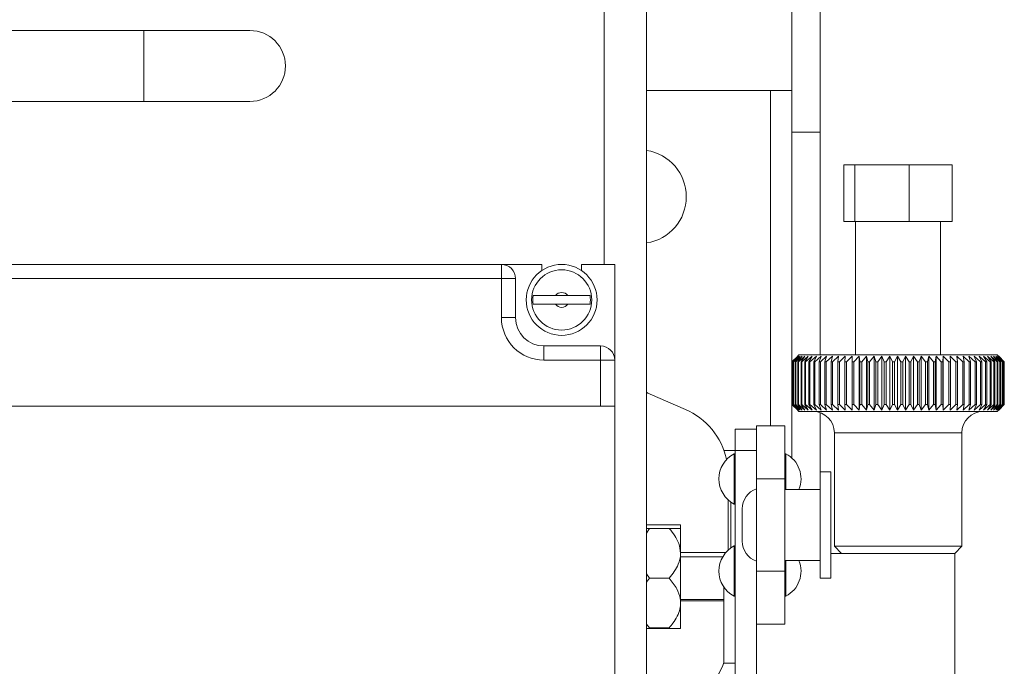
# Model space of a CAD drawing. Header units: millimetres. Extents: x 26 to 259, y 8 to 239.
# Tile 25 of 29: x 74 to 108, y 201 to 224. Entities that reach past the tile are written whole.
import ezdxf

# ---------------------------------------------------------------- set-up
doc = ezdxf.new("R2010")
doc.units = ezdxf.units.MM

msp = doc.modelspace()

# ---------------------------------------------------------------- linework, layer by layer
at = {"color": 8, "linetype": 'Continuous', "lineweight": 15}
for p, q in [((94.143, 215.019), (94.143, 230.769)), ((77.893, 220.769), (77.893, 223.269)), ((100.018, 221.157), (100.018, 209.332)), ((103.333, 209.082), (102.268, 209.082)), ((106.768, 209.082), (103.333, 209.082))]:
    msp.add_line(p, q, dxfattribs=at)
at = {"color": 7, "linetype": 'Continuous', "lineweight": 15}
for p, q in [((95.643, 154.519), (95.643, 230.769)), ((100.768, 219.679), (100.768, 225.425)), ((101.768, 225.425), (101.768, 219.679)), ((77.893, 223.269), (56.643, 223.269)), ((81.643, 223.269), (77.893, 223.269)), ((95.643, 221.157), (100.018, 221.157)), ((100.768, 221.157), (100.018, 221.157)), ((56.643, 220.769), (77.893, 220.769)), ((77.893, 220.769), (81.643, 220.769)), ((101.768, 219.679), (100.768, 219.679)), ((100.768, 219.679), (100.768, 208.195)), ((101.768, 219.679), (101.768, 211.832)), ((102.605, 216.532), (102.605, 218.532)), ((102.605, 218.532), (102.996, 218.532)), ((102.996, 216.532), (102.996, 218.532)), ((102.996, 218.532), (104.908, 218.532)), ((104.908, 216.532), (104.908, 218.532)), ((104.908, 218.532), (106.43, 218.532)), ((106.43, 216.532), (106.43, 218.532)), ((102.605, 216.532), (102.996, 216.532)), ((102.996, 216.532), (104.908, 216.532)), ((103.018, 216.532), (103.018, 211.832)), ((104.908, 216.532), (106.43, 216.532)), ((106.018, 211.832), (106.018, 216.532)), ((44.018, 215.019), (90.518, 215.019)), ((90.518, 215.019), (90.518, 214.519)), ((90.518, 215.019), (91.943, 215.019)), ((91.943, 215.019), (91.943, 214.805)), ((93.343, 214.805), (93.343, 215.019)), ((93.343, 215.019), (94.518, 215.019)), ((94.518, 215.019), (94.518, 211.644)), ((90.518, 214.519), (44.018, 214.519)), ((90.518, 213.144), (90.518, 214.519)), ((91.018, 214.519), (90.518, 214.519)), ((91.018, 214.519), (91.018, 213.144)), ((92.858, 213.919), (92.427, 213.919)), ((92.427, 213.619), (92.858, 213.619)), ((90.518, 213.144), (91.018, 213.144)), ((92.018, 211.644), (92.018, 212.144)), ((92.018, 212.144), (94.018, 212.144)), ((94.018, 211.644), (94.018, 212.144)), ((94.018, 211.644), (92.018, 211.644)), ((94.018, 210.019), (94.018, 211.644)), ((94.018, 211.644), (94.518, 211.644)), ((94.518, 211.644), (94.518, 210.019)), ((100.769, 211.582), (100.938, 211.752)), ((100.977, 211.782), (100.771, 211.582)), ((100.788, 211.582), (100.977, 211.782)), ((101.009, 211.782), (100.795, 211.582)), ((100.83, 211.582), (101.009, 211.782)), ((101.062, 211.782), (100.843, 211.582)), ((100.895, 211.582), (101.062, 211.782)), ((101.136, 211.782), (100.912, 211.582)), ((101.018, 211.832), (100.938, 211.752)), ((100.982, 211.582), (101.136, 211.782)), ((101.231, 211.782), (101.005, 211.582)), ((101.018, 211.832), (108.018, 211.832)), ((101.091, 211.582), (101.231, 211.782)), ((101.347, 211.782), (101.118, 211.582)), ((101.221, 211.582), (101.347, 211.782)), ((101.482, 211.782), (101.253, 211.582)), ((101.372, 211.582), (101.482, 211.782)), ((101.636, 211.782), (101.408, 211.582)), ((101.542, 211.582), (101.636, 211.782)), ((101.807, 211.782), (101.582, 211.582)), ((101.73, 211.582), (101.807, 211.782)), ((101.995, 211.782), (101.774, 211.582)), ((101.935, 211.582), (101.995, 211.782)), ((102.199, 211.782), (101.983, 211.582)), ((102.156, 211.582), (102.199, 211.782)), ((102.417, 211.782), (102.208, 211.582)), ((102.392, 211.582), (102.417, 211.782)), ((102.648, 211.782), (102.447, 211.582)), ((102.641, 211.582), (102.648, 211.782)), ((102.891, 211.782), (102.698, 211.582)), ((102.902, 211.582), (102.891, 211.782)), ((102.891, 209.882), (102.891, 211.782)), ((103.143, 211.782), (102.961, 211.582)), ((103.172, 211.582), (103.143, 211.782)), ((103.143, 209.882), (103.143, 211.782)), ((103.405, 211.782), (103.234, 211.582)), ((103.451, 211.582), (103.405, 211.782)), ((103.405, 209.882), (103.405, 211.782)), ((103.672, 211.782), (103.514, 211.582)), ((103.736, 211.582), (103.672, 211.782)), ((103.672, 209.882), (103.672, 211.782)), ((103.946, 211.782), (103.801, 211.582)), ((104.027, 211.582), (103.946, 211.782)), ((103.946, 209.882), (103.946, 211.782)), ((104.222, 211.782), (104.092, 211.582)), ((104.32, 211.582), (104.222, 211.782)), ((104.222, 209.882), (104.222, 211.782)), ((104.501, 211.782), (104.385, 211.582)), ((104.614, 211.582), (104.501, 211.782)), ((104.501, 209.882), (104.501, 211.782)), ((104.779, 211.782), (104.68, 211.582)), ((104.908, 211.582), (104.779, 211.782)), ((104.779, 209.882), (104.779, 211.782)), ((105.056, 211.782), (104.973, 211.582)), ((105.199, 211.582), (105.056, 211.782)), ((105.056, 209.882), (105.056, 211.782)), ((105.33, 211.782), (105.264, 211.582)), ((105.487, 211.582), (105.33, 211.782)), ((105.33, 209.882), (105.33, 211.782)), ((105.599, 211.782), (105.55, 211.582)), ((105.768, 211.582), (105.599, 211.782)), ((105.599, 209.882), (105.599, 211.782)), ((105.861, 211.782), (105.83, 211.582)), ((106.041, 211.582), (105.861, 211.782)), ((105.861, 209.882), (105.861, 211.782)), ((106.114, 211.782), (106.101, 211.582)), ((106.306, 211.582), (106.114, 211.782)), ((106.114, 209.882), (106.114, 211.782)), ((106.559, 211.582), (106.358, 211.782)), ((106.358, 211.782), (106.363, 211.582)), ((106.799, 211.582), (106.591, 211.782)), ((106.591, 211.782), (106.613, 211.582)), ((107.026, 211.582), (106.81, 211.782)), ((106.81, 211.782), (106.851, 211.582)), ((107.237, 211.582), (107.016, 211.782)), ((107.016, 211.782), (107.074, 211.582)), ((107.431, 211.582), (107.206, 211.782)), ((107.206, 211.782), (107.281, 211.582)), ((107.607, 211.582), (107.38, 211.782)), ((107.38, 211.782), (107.472, 211.582)), ((107.764, 211.582), (107.536, 211.782)), ((107.536, 211.782), (107.644, 211.582)), ((107.902, 211.582), (107.673, 211.782)), ((107.673, 211.782), (107.797, 211.582)), ((108.018, 211.582), (107.791, 211.782)), ((107.791, 211.782), (107.929, 211.582)), ((108.113, 211.582), (107.889, 211.782)), ((107.889, 211.782), (108.041, 211.582)), ((108.185, 211.582), (107.966, 211.782)), ((107.966, 211.782), (108.131, 211.582)), ((108.097, 211.752), (108.018, 211.832)), ((108.235, 211.582), (108.021, 211.782)), ((108.021, 211.782), (108.198, 211.582)), ((108.262, 211.582), (108.055, 211.782)), ((108.055, 211.782), (108.243, 211.582)), ((108.266, 211.582), (108.068, 211.782)), ((108.068, 211.782), (108.265, 211.582)), ((100.771, 211.582), (100.769, 211.582)), ((100.769, 211.582), (100.769, 210.082)), ((100.771, 210.082), (100.771, 211.582)), ((100.795, 211.582), (100.788, 211.582)), ((100.788, 211.582), (100.788, 210.082)), ((100.795, 210.082), (100.795, 211.582)), ((100.843, 211.582), (100.83, 211.582)), ((100.83, 211.582), (100.83, 210.082)), ((100.843, 210.082), (100.843, 211.582)), ((100.912, 211.582), (100.895, 211.582)), ((100.895, 211.582), (100.895, 210.082)), ((100.912, 210.082), (100.912, 211.582)), ((101.005, 211.582), (100.982, 211.582)), ((100.982, 211.582), (100.982, 210.082)), ((101.005, 210.082), (101.005, 211.582)), ((101.118, 211.582), (101.091, 211.582)), ((101.091, 211.582), (101.091, 210.082)), ((101.118, 210.082), (101.118, 211.582)), ((101.253, 211.582), (101.221, 211.582)), ((101.221, 211.582), (101.221, 210.082)), ((101.253, 210.082), (101.253, 211.582)), ((101.408, 211.582), (101.372, 211.582)), ((101.372, 211.582), (101.372, 210.082)), ((101.408, 210.082), (101.408, 211.582)), ((101.582, 211.582), (101.542, 211.582)), ((101.542, 211.582), (101.542, 210.082)), ((101.582, 210.082), (101.582, 211.582)), ((101.774, 211.582), (101.73, 211.582)), ((101.73, 211.582), (101.73, 210.082)), ((101.774, 210.082), (101.774, 211.582)), ((101.983, 211.582), (101.935, 211.582)), ((101.935, 211.582), (101.935, 210.082)), ((101.983, 210.082), (101.983, 211.582)), ((102.208, 211.582), (102.156, 211.582)), ((102.156, 211.582), (102.156, 210.082)), ((102.208, 210.082), (102.208, 211.582)), ((102.447, 211.582), (102.392, 211.582)), ((102.392, 211.582), (102.392, 210.082)), ((102.447, 210.082), (102.447, 211.582)), ((102.698, 211.582), (102.641, 211.582)), ((102.641, 211.582), (102.641, 210.082)), ((102.698, 210.082), (102.698, 211.582)), ((102.961, 211.582), (102.902, 211.582)), ((102.902, 211.582), (102.902, 210.082)), ((102.961, 210.082), (102.961, 211.582)), ((103.234, 211.582), (103.172, 211.582)), ((103.172, 211.582), (103.172, 210.082)), ((103.234, 210.082), (103.234, 211.582)), ((103.514, 211.582), (103.451, 211.582)), ((103.451, 211.582), (103.451, 210.082)), ((103.514, 210.082), (103.514, 211.582)), ((103.801, 211.582), (103.736, 211.582)), ((103.736, 211.582), (103.736, 210.082)), ((103.801, 210.082), (103.801, 211.582)), ((104.092, 211.582), (104.027, 211.582)), ((104.027, 211.582), (104.027, 210.082)), ((104.092, 210.082), (104.092, 211.582)), ((104.385, 211.582), (104.32, 211.582)), ((104.32, 211.582), (104.32, 210.082)), ((104.385, 210.082), (104.385, 211.582)), ((104.68, 211.582), (104.614, 211.582)), ((104.614, 211.582), (104.614, 210.082)), ((104.68, 210.082), (104.68, 211.582)), ((104.973, 211.582), (104.908, 211.582)), ((104.908, 211.582), (104.908, 210.082)), ((104.973, 210.082), (104.973, 211.582)), ((105.264, 211.582), (105.199, 211.582)), ((105.199, 211.582), (105.199, 210.082)), ((105.264, 210.082), (105.264, 211.582)), ((105.55, 211.582), (105.487, 211.582)), ((105.487, 211.582), (105.487, 210.082)), ((105.55, 210.082), (105.55, 211.582)), ((105.83, 211.582), (105.768, 211.582)), ((105.768, 211.582), (105.768, 210.082)), ((105.83, 210.082), (105.83, 211.582)), ((106.101, 211.582), (106.041, 211.582)), ((106.041, 211.582), (106.041, 210.082)), ((106.101, 210.082), (106.101, 211.582)), ((106.363, 211.582), (106.306, 211.582)), ((106.306, 211.582), (106.306, 210.082)), ((106.363, 210.082), (106.363, 211.582)), ((106.613, 211.582), (106.559, 211.582)), ((106.559, 211.582), (106.559, 210.082)), ((106.613, 210.082), (106.613, 211.582)), ((106.851, 211.582), (106.799, 211.582)), ((106.799, 211.582), (106.799, 210.082)), ((106.851, 210.082), (106.851, 211.582)), ((107.074, 211.582), (107.026, 211.582)), ((107.026, 211.582), (107.026, 210.082)), ((107.074, 210.082), (107.074, 211.582)), ((107.281, 211.582), (107.237, 211.582)), ((107.237, 211.582), (107.237, 210.082)), ((107.281, 210.082), (107.281, 211.582)), ((107.472, 211.582), (107.431, 211.582)), ((107.431, 211.582), (107.431, 210.082)), ((107.472, 210.082), (107.472, 211.582)), ((107.644, 211.582), (107.607, 211.582)), ((107.607, 211.582), (107.607, 210.082)), ((107.644, 210.082), (107.644, 211.582)), ((107.797, 211.582), (107.764, 211.582)), ((107.764, 211.582), (107.764, 210.082)), ((107.797, 210.082), (107.797, 211.582)), ((107.929, 211.582), (107.902, 211.582)), ((107.902, 211.582), (107.902, 210.082)), ((107.929, 210.082), (107.929, 211.582)), ((108.041, 211.582), (108.018, 211.582)), ((108.018, 211.582), (108.018, 210.082)), ((108.041, 210.082), (108.041, 211.582)), ((108.131, 211.582), (108.113, 211.582)), ((108.113, 211.582), (108.113, 210.082)), ((108.131, 210.082), (108.131, 211.582)), ((108.198, 211.582), (108.185, 211.582)), ((108.185, 211.582), (108.185, 210.082)), ((108.198, 210.082), (108.198, 211.582)), ((108.243, 211.582), (108.235, 211.582)), ((108.235, 211.582), (108.235, 210.082)), ((108.243, 210.082), (108.243, 211.582)), ((108.265, 211.582), (108.262, 211.582)), ((108.262, 211.582), (108.262, 210.082)), ((108.265, 210.082), (108.265, 211.582)), ((108.266, 211.582), (108.266, 210.082)), ((97.009, 209.909), (95.77, 210.444)), ((40.018, 210.019), (94.518, 210.019)), ((94.518, 210.019), (94.518, 169.269)), ((100.938, 209.912), (100.769, 210.082)), ((100.769, 210.082), (100.771, 210.082)), ((100.771, 210.082), (100.977, 209.882)), ((100.977, 209.882), (100.788, 210.082)), ((100.788, 210.082), (100.795, 210.082)), ((100.795, 210.082), (101.009, 209.882)), ((101.009, 209.882), (100.83, 210.082)), ((100.83, 210.082), (100.843, 210.082)), ((100.843, 210.082), (101.062, 209.882)), ((101.062, 209.882), (100.895, 210.082)), ((100.895, 210.082), (100.912, 210.082)), ((100.912, 210.082), (101.136, 209.882)), ((100.938, 209.912), (101.018, 209.832)), ((101.136, 209.882), (100.982, 210.082)), ((100.982, 210.082), (101.005, 210.082)), ((101.005, 210.082), (101.231, 209.882)), ((101.231, 209.882), (101.091, 210.082)), ((101.091, 210.082), (101.118, 210.082)), ((101.118, 210.082), (101.347, 209.882)), ((101.347, 209.882), (101.221, 210.082)), ((101.221, 210.082), (101.253, 210.082)), ((101.253, 210.082), (101.482, 209.882)), ((101.482, 209.882), (101.372, 210.082)), ((101.372, 210.082), (101.408, 210.082)), ((101.408, 210.082), (101.636, 209.882)), ((101.636, 209.882), (101.542, 210.082)), ((101.542, 210.082), (101.582, 210.082)), ((101.582, 210.082), (101.807, 209.882)), ((101.807, 209.882), (101.73, 210.082)), ((101.73, 210.082), (101.774, 210.082)), ((101.774, 210.082), (101.995, 209.882)), ((101.995, 209.882), (101.935, 210.082)), ((101.935, 210.082), (101.983, 210.082)), ((101.983, 210.082), (102.199, 209.882)), ((102.199, 209.882), (102.156, 210.082)), ((102.156, 210.082), (102.208, 210.082)), ((102.208, 210.082), (102.417, 209.882)), ((102.417, 209.882), (102.392, 210.082)), ((102.392, 210.082), (102.447, 210.082)), ((102.447, 210.082), (102.648, 209.882)), ((102.648, 209.882), (102.641, 210.082)), ((102.641, 210.082), (102.698, 210.082)), ((102.698, 210.082), (102.891, 209.882)), ((102.891, 209.882), (102.902, 210.082)), ((102.902, 210.082), (102.961, 210.082)), ((102.961, 210.082), (103.143, 209.882)), ((103.143, 209.882), (103.172, 210.082)), ((103.172, 210.082), (103.234, 210.082)), ((103.234, 210.082), (103.405, 209.882)), ((103.405, 209.882), (103.451, 210.082)), ((103.451, 210.082), (103.514, 210.082)), ((103.514, 210.082), (103.672, 209.882)), ((103.672, 209.882), (103.736, 210.082)), ((103.736, 210.082), (103.801, 210.082)), ((103.801, 210.082), (103.946, 209.882)), ((103.946, 209.882), (104.027, 210.082)), ((104.027, 210.082), (104.092, 210.082)), ((104.092, 210.082), (104.222, 209.882)), ((104.222, 209.882), (104.32, 210.082)), ((104.32, 210.082), (104.385, 210.082)), ((104.385, 210.082), (104.501, 209.882)), ((104.501, 209.882), (104.614, 210.082)), ((104.614, 210.082), (104.68, 210.082)), ((104.68, 210.082), (104.779, 209.882)), ((104.779, 209.882), (104.908, 210.082)), ((104.908, 210.082), (104.973, 210.082)), ((104.973, 210.082), (105.056, 209.882)), ((105.056, 209.882), (105.199, 210.082)), ((105.199, 210.082), (105.264, 210.082)), ((105.264, 210.082), (105.33, 209.882)), ((105.33, 209.882), (105.487, 210.082)), ((105.487, 210.082), (105.55, 210.082)), ((105.55, 210.082), (105.599, 209.882)), ((105.599, 209.882), (105.768, 210.082)), ((105.768, 210.082), (105.83, 210.082)), ((105.83, 210.082), (105.861, 209.882)), ((105.861, 209.882), (106.041, 210.082)), ((106.041, 210.082), (106.101, 210.082)), ((106.101, 210.082), (106.114, 209.882)), ((106.114, 209.882), (106.306, 210.082)), ((106.306, 210.082), (106.363, 210.082)), ((106.363, 210.082), (106.358, 209.882)), ((106.358, 209.882), (106.559, 210.082)), ((106.559, 210.082), (106.613, 210.082)), ((106.613, 210.082), (106.591, 209.882)), ((106.591, 209.882), (106.799, 210.082)), ((106.799, 210.082), (106.851, 210.082)), ((106.851, 210.082), (106.81, 209.882)), ((106.81, 209.882), (107.026, 210.082)), ((107.074, 210.082), (107.016, 209.882)), ((107.016, 209.882), (107.237, 210.082)), ((107.026, 210.082), (107.074, 210.082)), ((107.281, 210.082), (107.206, 209.882)), ((107.206, 209.882), (107.431, 210.082)), ((107.237, 210.082), (107.281, 210.082)), ((107.38, 209.882), (107.607, 210.082)), ((107.472, 210.082), (107.38, 209.882)), ((107.431, 210.082), (107.472, 210.082)), ((107.644, 210.082), (107.536, 209.882)), ((107.536, 209.882), (107.764, 210.082)), ((107.607, 210.082), (107.644, 210.082)), ((107.797, 210.082), (107.673, 209.882)), ((107.673, 209.882), (107.902, 210.082)), ((107.764, 210.082), (107.797, 210.082)), ((107.929, 210.082), (107.791, 209.882)), ((107.791, 209.882), (108.018, 210.082)), ((108.041, 210.082), (107.889, 209.882)), ((107.889, 209.882), (108.113, 210.082)), ((107.902, 210.082), (107.929, 210.082)), ((108.131, 210.082), (107.966, 209.882)), ((107.966, 209.882), (108.185, 210.082)), ((108.018, 210.082), (108.041, 210.082)), ((108.018, 209.832), (108.097, 209.912)), ((108.198, 210.082), (108.021, 209.882)), ((108.021, 209.882), (108.235, 210.082)), ((108.243, 210.082), (108.055, 209.882)), ((108.055, 209.882), (108.262, 210.082)), ((108.265, 210.082), (108.068, 209.882)), ((108.068, 209.882), (108.266, 210.082)), ((108.113, 210.082), (108.131, 210.082)), ((108.185, 210.082), (108.198, 210.082)), ((108.235, 210.082), (108.243, 210.082)), ((108.262, 210.082), (108.265, 210.082)), ((102.675, 209.832), (101.018, 209.832)), ((101.768, 209.789), (101.768, 207.707)), ((108.018, 209.832), (102.675, 209.832)), ((99.518, 209.207), (98.768, 209.207)), ((98.768, 209.207), (98.768, 208.457)), ((99.518, 209.332), (100.518, 209.332)), ((99.518, 207.457), (99.518, 209.332)), ((100.518, 209.332), (100.518, 207.457)), ((102.268, 209.082), (102.268, 205.082)), ((106.768, 205.082), (106.768, 209.082)), ((98.371, 208.457), (98.768, 208.457)), ((98.768, 208.344), (98.732, 208.344)), ((98.732, 206.569), (98.732, 208.344)), ((98.768, 208.457), (99.518, 208.457)), ((98.768, 208.457), (98.768, 199.68)), ((100.553, 208.344), (100.518, 208.344)), ((100.553, 207.082), (100.553, 208.344)), ((102.143, 207.707), (101.768, 207.707)), ((101.768, 203.957), (101.768, 207.707)), ((102.143, 203.957), (102.143, 207.707)), ((99.518, 204.207), (99.518, 207.457)), ((100.518, 207.457), (99.518, 207.457)), ((100.518, 204.207), (100.518, 207.457)), ((101.768, 207.082), (100.518, 207.082)), ((98.518, 204.945), (98.518, 206.719)), ((98.618, 206.639), (98.618, 205.025)), ((98.732, 206.569), (98.768, 206.569)), ((99.018, 205.264), (99.018, 206.4)), ((96.843, 205.832), (95.643, 205.832)), ((96.843, 204.857), (96.843, 205.832)), ((95.643, 205.547), (95.744, 205.707)), ((95.744, 205.707), (95.643, 205.707)), ((95.744, 205.707), (96.441, 205.707)), ((98.768, 205.094), (98.732, 205.094)), ((98.732, 205.094), (98.732, 203.319)), ((102.268, 205.082), (102.518, 204.832)), ((102.268, 205.082), (103.333, 205.082)), ((103.333, 205.082), (106.768, 205.082)), ((106.518, 204.832), (106.768, 205.082)), ((98.433, 204.857), (96.843, 204.857)), ((96.843, 203.157), (96.843, 204.832)), ((98.327, 204.707), (96.843, 204.707)), ((102.143, 204.832), (106.518, 204.832)), ((106.518, 199.832), (106.518, 204.832)), ((100.518, 204.582), (101.768, 204.582)), ((100.553, 204.582), (100.553, 203.319)), ((95.744, 203.957), (95.643, 204.113)), ((99.518, 204.207), (100.518, 204.207)), ((99.518, 202.332), (99.518, 204.207)), ((100.518, 204.207), (100.518, 202.332)), ((95.643, 203.812), (95.744, 203.957)), ((95.744, 203.957), (96.441, 203.957)), ((98.368, 203.642), (98.368, 200.957)), ((101.768, 203.957), (102.143, 203.957)), ((98.732, 203.319), (98.768, 203.319)), ((100.518, 203.319), (100.553, 203.319)), ((96.843, 203.207), (98.368, 203.207)), ((96.843, 202.182), (96.843, 203.157)), ((96.843, 203.157), (98.368, 203.157)), ((95.744, 202.207), (95.643, 202.335)), ((100.518, 202.332), (99.518, 202.332)), ((99.518, 202.332), (99.518, 199.68)), ((95.643, 202.182), (96.843, 202.182)), ((95.744, 202.207), (96.441, 202.207)), ((98.368, 200.957), (98.768, 200.957))]:
    msp.add_line(p, q, dxfattribs=at)
at = {"color": 7, "linetype": 'Continuous', "lineweight": 15, "flags": 128}
msp.add_lwpolyline([(95.77, 210.444), (95.689, 210.486), (95.643, 210.518)], dxfattribs=at)
at = {"color": 7, "linetype": 'Continuous', "lineweight": 15}
for radius in [1.25, 1.062]:
    msp.add_circle((92.643, 213.769), radius, dxfattribs=at)
for centre, radius, start, end in [((81.643, 222.019), 1.25, 270, 90), ((95.393, 217.407), 1.65, 0, 81.2853), ((95.393, 217.407), 1.65, 278.7147, 0), ((90.518, 214.519), 0.5, 0, 90), ((92.643, 213.769), 1.014, 171.491, 188.509), ((92.643, 213.769), 0.263, 34.8499, 145.1501), ((92.643, 213.769), 1.014, 351.491, 8.509), ((92.643, 213.769), 0.263, 214.8499, 325.1501), ((92.018, 213.144), 1.5, 180, 270), ((92.018, 213.144), 1, 180, 270), ((94.018, 211.644), 0.5, 0, 90), ((96.018, 207.614), 2.5, 12.1406, 66.6357), ((101.518, 209.082), 0.75, 0, 90), ((107.518, 209.082), 0.75, 90, 180), ((99.193, 207.457), 1, 117.4392, 242.5608), ((100.093, 207.457), 1, 337.9757, 62.5608), ((99.768, 206.4), 0.75, 109.4712, 180), ((99.193, 204.207), 1, 117.4392, 242.5608), ((99.768, 205.264), 0.75, 180, 250.5288), ((100.093, 204.207), 1, 297.4392, 22.0243), ((96.018, 201.832), 2.5, 287.7447, 340.0516)]:
    msp.add_arc(centre, radius, start, end, dxfattribs=at)
for points, knots in [([(92.427, 213.919), (92.373, 213.919), (92.216, 213.919), (91.977, 213.919), (91.756, 213.919), (91.678, 213.919), (91.64, 213.919)], [0, 0, 0, 0, 0.162021, 0.46724, 0.74401, 1, 1, 1, 1]), ([(93.645, 213.919), (93.643, 213.919), (93.61, 213.919), (93.512, 213.919), (93.303, 213.919), (93.073, 213.919), (92.92, 213.919), (92.858, 213.919)], [0, 0, 0, 0, 0.017122, 0.281728, 0.546937, 0.814043, 1, 1, 1, 1]), ([(91.64, 213.619), (91.642, 213.619), (91.675, 213.619), (91.773, 213.619), (91.982, 213.619), (92.213, 213.619), (92.365, 213.619), (92.427, 213.619)], [0, 0, 0, 0, 0.017122, 0.281728, 0.546937, 0.814043, 1, 1, 1, 1]), ([(92.858, 213.619), (92.912, 213.619), (93.069, 213.619), (93.308, 213.619), (93.529, 213.619), (93.608, 213.619), (93.645, 213.619)], [0, 0, 0, 0, 0.162021, 0.46724, 0.74401, 1, 1, 1, 1]), ([(96.843, 204.832), (96.828, 204.951), (96.788, 205.271), (96.575, 205.539), (96.441, 205.707)], [0, 0, 0, 0, 0.371636, 1, 1, 1, 1]), ([(96.441, 205.707), (96.564, 205.707), (96.766, 205.707), (96.842, 205.707), (96.843, 205.707), (96.843, 205.707)], [0, 0, 0, 0, 0.592644, 0.981315, 1, 1, 1, 1]), ([(96.441, 203.957), (96.564, 204.115), (96.766, 204.376), (96.842, 204.696), (96.843, 204.826), (96.843, 204.832)], [0, 0, 0, 0, 0.592643, 0.981317, 1, 1, 1, 1]), ([(96.843, 203.082), (96.84, 203.132), (96.831, 203.302), (96.712, 203.611), (96.538, 203.834), (96.441, 203.957)], [0, 0, 0, 0, 0.158078, 0.533859, 1, 1, 1, 1]), ([(96.441, 202.207), (96.486, 202.261), (96.651, 202.463), (96.818, 202.76), (96.837, 203.012), (96.843, 203.082)], [0, 0, 0, 0, 0.210061, 0.779386, 1, 1, 1, 1])]:
    msp.add_open_spline(points, degree=3, knots=knots, dxfattribs=at)

doc.saveas('drawing.dxf')
